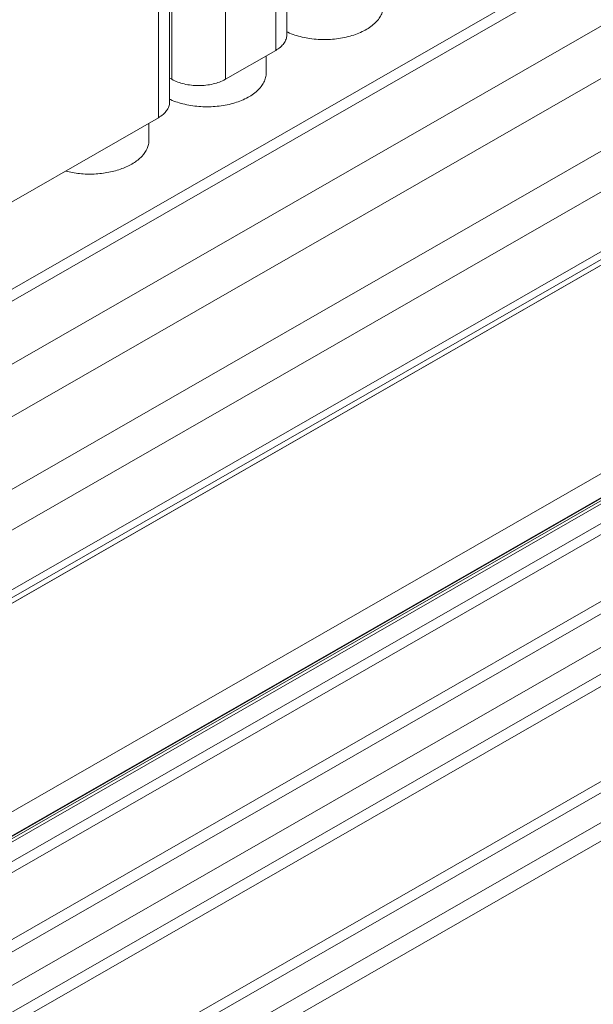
# Model space of a CAD drawing. Header units: centimetres. Extents: x -24.5 to 49.7, y -16.6 to 18.4.
# Tile 115 of 248: x -9.696 to -8.845, y -9.847 to -8.388. Entities that reach past the tile are written whole.
import ezdxf

# ---------------------------------------------------------------- set-up
doc = ezdxf.new("R2010")
doc.units = ezdxf.units.CM
doc.header["$MEASUREMENT"] = 0
doc.layers.add('layer 1', color=7, linetype='Continuous')

msp = doc.modelspace()

# ---------------------------------------------------------------- linework, layer by layer
at = {"layer": 'layer 1', "color": 1, "lineweight": 0}
msp.add_open_spline([(24.98821, 18.39808), (24.98821, 18.39808), (24.98821, -16.60193), (24.98821, -16.60193), (24.98821, -16.60193), (-24.51772, -16.60193), (-24.51772, -16.60193), (-24.51772, -16.60193), (-24.51772, 18.39808), (-24.51772, 18.39808), (-24.51772, 18.39808), (24.98821, 18.39808), (24.98821, 18.39808)], degree=3, knots=[0, 0, 0, 0, 0.25, 0.25, 0.25, 0.5, 0.5, 0.5, 0.75, 0.75, 0.75, 1, 1, 1, 1], dxfattribs=at)
at = {"layer": 'layer 1', "color": 5, "lineweight": 0}
msp.add_open_spline([(-23.26688, 17.18067), (-23.26688, 17.18067), (-23.26688, -15.60944), (-23.26688, -15.60944), (-23.26688, -15.60944), (23.98644, -15.60944), (23.98644, -15.60944)], degree=3, knots=[0, 0, 0, 0, 0.5, 0.5, 0.5, 1, 1, 1, 1], dxfattribs=at)
at = {"layer": 'layer 1', "lineweight": 9}
for points in [[(-15.1136, -11.88825), (-15.1136, -11.88825), (-7.7056, -7.63919), (-7.7056, -7.63919)], [(-7.69027, -7.64798), (-7.69027, -7.64798), (-15.09828, -11.89705), (-15.09828, -11.89705)], [(-15.01708, -11.94361), (-15.01708, -11.94361), (-7.61107, -7.6957), (-7.61107, -7.6957)], [(-7.57273, -7.75186), (-7.57273, -7.75186), (-14.96955, -11.9945), (-14.96955, -11.9945)], [(-14.93426, -12.08187), (-14.93426, -12.08187), (-7.53905, -7.84015), (-7.53905, -7.84015)], [(-14.9151, -12.1313), (-14.9151, -12.1313), (-7.52411, -7.89201), (-7.52411, -7.89201)], [(-9.29943, -7.94621), (-9.29943, -7.94621), (-9.29943, -8.41062), (-9.29943, -8.41062)], [(-9.31589, -8.43342), (-9.31589, -8.43342), (-9.31589, -7.95565), (-9.31589, -7.95565)], [(-14.88686, -12.20355), (-14.88686, -12.20355), (-7.54291, -7.99124), (-7.54291, -7.99124)], [(-7.53917, -8.00091), (-7.53917, -8.00091), (-14.88585, -12.2148), (-14.88585, -12.2148)], [(-14.88518, -12.22255), (-14.88518, -12.22255), (-7.53658, -8.00757), (-7.53658, -8.00757)], [(-14.88501, -12.22285), (-14.88501, -12.22285), (-7.53646, -8.0079), (-7.53646, -8.0079)], [(-9.39043, -7.9984), (-9.39043, -7.9984), (-9.39043, -8.47617), (-9.39043, -8.47617)], [(-9.48981, -8.53317), (-9.48981, -8.53317), (-9.48981, -8.05541), (-9.48981, -8.05541)], [(-9.47334, -8.04596), (-9.47334, -8.04596), (-9.47334, -8.51037), (-9.47334, -8.51037)], [(-9.46993, -8.47617), (-9.46993, -8.47617), (-9.46993, -8.044), (-9.46993, -8.044)], [(-14.81265, -12.49002), (-14.81265, -12.49002), (-7.43858, -8.26043), (-7.43858, -8.26043)], [(-14.88093, -12.56483), (-14.88093, -12.56483), (-7.42727, -8.28959), (-7.42727, -8.28959)], [(-7.42702, -8.29024), (-7.42702, -8.29024), (-14.88068, -12.56548), (-14.88068, -12.56548)], [(-14.87955, -12.56837), (-14.87955, -12.56837), (-7.4259, -8.29313), (-7.4259, -8.29313)], [(-7.42438, -8.29707), (-7.42438, -8.29707), (-14.87803, -12.5723), (-14.87803, -12.5723)], [(-14.86912, -12.59635), (-14.86912, -12.59635), (-7.41513, -8.32092), (-7.41513, -8.32092)], [(-7.40988, -8.33449), (-7.40988, -8.33449), (-14.86196, -12.60882), (-14.86196, -12.60882)], [(-9.29987, -8.40572), (-9.29924, -8.40602), (-9.29861, -8.40632), (-9.29797, -8.4066)], [(-14.75264, -12.64545), (-14.75264, -12.64545), (-7.37265, -8.41245), (-7.37265, -8.41245)], [(-14.73894, -12.65609), (-14.73894, -12.65609), (-7.3474, -8.41648), (-7.3474, -8.41648)], [(-9.39043, -8.47617), (-9.39043, -8.47617), (-9.31589, -8.43342), (-9.31589, -8.43342)], [(-7.30843, -8.44359), (-7.30843, -8.44359), (-14.70852, -12.68811), (-14.70852, -12.68811)], [(-9.32992, -8.44147), (-9.32992, -8.44147), (-9.32992, -8.46667), (-9.32992, -8.46667)], [(-14.69375, -12.71923), (-14.69375, -12.71923), (-7.29321, -8.47444), (-7.29321, -8.47444)], [(-7.28802, -8.48968), (-7.28802, -8.48968), (-14.69044, -12.73553), (-14.69044, -12.73553)], [(-9.47378, -8.50548), (-9.47315, -8.50577), (-9.47252, -8.50607), (-9.47189, -8.50635)], [(-9.79539, -8.70844), (-9.79539, -8.70844), (-9.48981, -8.53317), (-9.48981, -8.53317)], [(-9.50383, -8.54121), (-9.50383, -8.54121), (-9.50383, -8.56642), (-9.50383, -8.56642)], [(-14.68973, -12.87593), (-14.68973, -12.87593), (-7.28114, -8.62654), (-7.28114, -8.62654)], [(-7.28114, -8.64338), (-7.28114, -8.64338), (-14.68973, -12.89277), (-14.68973, -12.89277)], [(-14.68973, -12.93732), (-14.68973, -12.93732), (-7.29074, -8.69342), (-7.29074, -8.69342)], [(-14.68973, -12.96455), (-14.68973, -12.96455), (-7.30529, -8.72901), (-7.30529, -8.72901)]]:
    msp.add_open_spline(points, degree=3, dxfattribs=at)
for points, knots in [([(-9.29797, -8.4066), (-9.29119, -8.40964), (-9.28405, -8.41194), (-9.27679, -8.41362), (-9.26899, -8.41544), (-9.26105, -8.41654), (-9.25306, -8.41703), (-9.24493, -8.41752), (-9.23674, -8.41736), (-9.22862, -8.41654), (-9.22077, -8.41575), (-9.21297, -8.41433), (-9.20536, -8.41221), (-9.19837, -8.41026), (-9.19155, -8.40771), (-9.18508, -8.40437), (-9.17943, -8.40145), (-9.17405, -8.39793), (-9.16937, -8.39363), (-9.16729, -8.39171), (-9.16534, -8.38965), (-9.16361, -8.38742), (-9.16201, -8.38535), (-9.16058, -8.38315), (-9.15941, -8.38081), (-9.15832, -8.37862), (-9.15745, -8.37632), (-9.15686, -8.37394), (-9.1563, -8.37164), (-9.15601, -8.36928), (-9.15601, -8.36692)], [0, 0, 0, 0, 0.1, 0.1, 0.1, 0.2, 0.2, 0.2, 0.3, 0.3, 0.3, 0.4, 0.4, 0.4, 0.5, 0.5, 0.5, 0.6, 0.6, 0.6, 0.7, 0.7, 0.7, 0.8, 0.8, 0.8, 0.9, 0.9, 0.9, 1, 1, 1, 1]), ([(-9.31589, -8.43342), (-9.31343, -8.43201), (-9.31107, -8.43039), (-9.30891, -8.42854), (-9.30698, -8.42688), (-9.3052, -8.42502), (-9.30371, -8.42296), (-9.30237, -8.4211), (-9.30126, -8.41908), (-9.30051, -8.41691), (-9.29982, -8.41489), (-9.29943, -8.41275), (-9.29943, -8.41062)], [0, 0, 0, 0, 0.25, 0.25, 0.25, 0.5, 0.5, 0.5, 0.75, 0.75, 0.75, 1, 1, 1, 1]), ([(-9.47324, -8.47476), (-9.47294, -8.47485), (-9.47264, -8.47496), (-9.47234, -8.47506), (-9.47151, -8.47536), (-9.4707, -8.47573), (-9.46993, -8.47617)], [0, 0, 0, 0, 0.5, 0.5, 0.5, 1, 1, 1, 1]), ([(-9.47189, -8.50635), (-9.4651, -8.5094), (-9.45797, -8.51169), (-9.4507, -8.51337), (-9.44291, -8.51519), (-9.43496, -8.51629), (-9.42698, -8.51677), (-9.41883, -8.51727), (-9.41065, -8.51711), (-9.40254, -8.51629), (-9.39468, -8.5155), (-9.38688, -8.51408), (-9.37928, -8.51196), (-9.37229, -8.51001), (-9.36546, -8.50746), (-9.359, -8.50412), (-9.35333, -8.5012), (-9.34795, -8.49768), (-9.34327, -8.49337), (-9.34119, -8.49146), (-9.33925, -8.4894), (-9.33752, -8.48717), (-9.33591, -8.4851), (-9.33449, -8.4829), (-9.33332, -8.48056), (-9.33223, -8.47837), (-9.33136, -8.47607), (-9.33078, -8.47368), (-9.33021, -8.47139), (-9.32992, -8.46903), (-9.32992, -8.46667)], [0, 0, 0, 0, 0.1, 0.1, 0.1, 0.2, 0.2, 0.2, 0.3, 0.3, 0.3, 0.4, 0.4, 0.4, 0.5, 0.5, 0.5, 0.6, 0.6, 0.6, 0.7, 0.7, 0.7, 0.8, 0.8, 0.8, 0.9, 0.9, 0.9, 1, 1, 1, 1]), ([(-9.46993, -8.47617), (-9.46428, -8.47941), (-9.45806, -8.48165), (-9.45169, -8.48316), (-9.44464, -8.48484), (-9.43741, -8.48562), (-9.43018, -8.48562), (-9.42295, -8.48562), (-9.41573, -8.48484), (-9.40866, -8.48316), (-9.4023, -8.48165), (-9.39608, -8.47941), (-9.39043, -8.47617)], [0, 0, 0, 0, 0.25, 0.25, 0.25, 0.5, 0.5, 0.5, 0.75, 0.75, 0.75, 1, 1, 1, 1]), ([(-9.48981, -8.53317), (-9.48734, -8.53176), (-9.48498, -8.53014), (-9.48281, -8.52828), (-9.48088, -8.52663), (-9.47911, -8.52477), (-9.47762, -8.52271), (-9.47628, -8.52085), (-9.47517, -8.51883), (-9.47442, -8.51666), (-9.47372, -8.51464), (-9.47334, -8.5125), (-9.47334, -8.51037)], [0, 0, 0, 0, 0.25, 0.25, 0.25, 0.5, 0.5, 0.5, 0.75, 0.75, 0.75, 1, 1, 1, 1]), ([(-9.62758, -8.6124), (-9.62074, -8.61416), (-9.61376, -8.61536), (-9.60672, -8.61606), (-9.59948, -8.61678), (-9.5922, -8.61697), (-9.58493, -8.61666), (-9.57776, -8.61634), (-9.5706, -8.61552), (-9.56355, -8.61416), (-9.55688, -8.61286), (-9.55029, -8.61108), (-9.54391, -8.60871), (-9.53812, -8.60655), (-9.53249, -8.60391), (-9.52722, -8.60066), (-9.52259, -8.59779), (-9.51825, -8.59445), (-9.5145, -8.59049), (-9.51125, -8.58705), (-9.50845, -8.58315), (-9.50654, -8.57884), (-9.50566, -8.57686), (-9.50497, -8.5748), (-9.50451, -8.57268), (-9.50406, -8.57062), (-9.50383, -8.56852), (-9.50383, -8.56642)], [0, 0, 0, 0, 0.1111111, 0.1111111, 0.1111111, 0.2222222, 0.2222222, 0.2222222, 0.3333333, 0.3333333, 0.3333333, 0.4444444, 0.4444444, 0.4444444, 0.5555556, 0.5555556, 0.5555556, 0.6666667, 0.6666667, 0.6666667, 0.7777778, 0.7777778, 0.7777778, 0.8888889, 0.8888889, 0.8888889, 1, 1, 1, 1])]:
    msp.add_open_spline(points, degree=3, knots=knots, dxfattribs=at)

doc.saveas('drawing.dxf')
